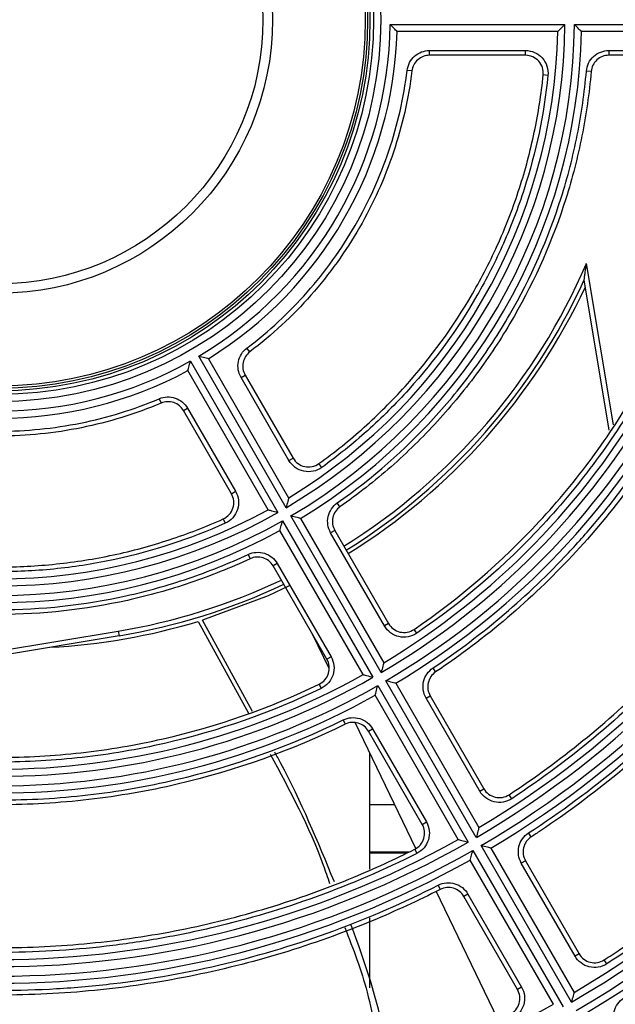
# Model space of a CAD drawing. Header units: millimetres. Extents: x 156 to 887, y -58 to 920.
# Tile 4 of 118: x 562 to 575, y 99 to 119. Entities that reach past the tile are written whole.
import ezdxf

# ---------------------------------------------------------------- set-up
doc = ezdxf.new("R2010")
doc.units = ezdxf.units.MM

msp = doc.modelspace()

# ---------------------------------------------------------------- linework, layer by layer
at = {"color": 7, "linetype": 'Continuous', "lineweight": 25}
for p, q in [((569.843, 119.352), (573.518, 119.352)), ((573.366, 119.202), (569.99, 119.202)), ((573.718, 119.352), (577.518, 119.352)), ((577.367, 119.202), (573.866, 119.202)), ((570.672, 118.704), (570.672, 118.804)), ((570.672, 118.804), (572.689, 118.804)), ((572.689, 118.704), (572.689, 118.804)), ((574.443, 118.804), (576.704, 118.804)), ((574.443, 118.804), (574.443, 118.704)), ((572.689, 118.704), (570.672, 118.704)), ((576.704, 118.704), (574.443, 118.704)), ((570.3, 118.375), (570.201, 118.387)), ((574.069, 118.361), (573.97, 118.37)), ((573.161, 118.281), (573.062, 118.291)), ((574.449, 110.823), (573.924, 113.983)), ((567.655, 109.197), (565.817, 112.379)), ((566.892, 112.472), (566.832, 112.552)), ((565.644, 112.279), (567.482, 109.097)), ((566.021, 112.327), (567.709, 109.403)), ((567.276, 109.153), (565.588, 112.077)), ((566.707, 111.935), (566.793, 111.985)), ((566.793, 111.985), (567.802, 110.239)), ((567.715, 110.189), (566.707, 111.935)), ((564.988, 111.487), (565.027, 111.395)), ((565.498, 111.237), (565.584, 111.287)), ((566.506, 109.491), (565.498, 111.237)), ((565.584, 111.287), (566.592, 109.541)), ((567.715, 110.189), (567.802, 110.239)), ((568.404, 110.041), (568.346, 110.123)), ((566.506, 109.491), (566.592, 109.541)), ((568.788, 109.215), (568.731, 109.297)), ((566.335, 108.961), (566.376, 108.87)), ((567.582, 108.923), (569.482, 105.632)), ((569.655, 105.732), (567.755, 109.023)), ((567.959, 108.97), (569.709, 105.939)), ((569.276, 105.689), (567.526, 108.72)), ((568.679, 108.72), (568.592, 108.67)), ((569.723, 106.712), (568.592, 108.67)), ((568.679, 108.72), (569.809, 106.762)), ((566.857, 108.215), (566.899, 108.124)), ((567.469, 108.022), (567.383, 107.972)), ((567.469, 108.022), (568.6, 106.064)), ((568.513, 106.014), (567.383, 107.972)), ((565.807, 106.807), (566.867, 104.875)), ((566.951, 104.91), (565.9, 106.835)), ((564.125, 106.603), (564.142, 106.504)), ((569.809, 106.762), (569.723, 106.712)), ((570.401, 106.557), (570.345, 106.64)), ((564.142, 106.504), (555.803, 105.12)), ((568.559, 105.816), (568.218, 106.525)), ((568.6, 106.064), (568.513, 106.014)), ((570.8, 105.745), (570.745, 105.828)), ((571.655, 102.268), (569.755, 105.559)), ((568.351, 105.489), (568.395, 105.399)), ((569.582, 105.459), (571.482, 102.168)), ((569.959, 105.506), (571.709, 102.474)), ((571.276, 102.224), (569.526, 105.256)), ((570.598, 105.196), (570.684, 105.246)), ((571.727, 103.24), (570.598, 105.196)), ((570.684, 105.246), (571.813, 103.29)), ((568.854, 104.736), (568.898, 104.647)), ((570.381, 102.034), (569.107, 104.679)), ((569.388, 104.498), (569.475, 104.548)), ((570.518, 102.542), (569.388, 104.498)), ((569.475, 104.548), (570.604, 102.592)), ((569.413, 101.601), (569.413, 104.044)), ((571.727, 103.24), (571.813, 103.29)), ((572.399, 103.081), (572.344, 103.165)), ((569.413, 102.958), (569.936, 102.958)), ((570.518, 102.542), (570.604, 102.592)), ((572.808, 102.277), (572.753, 102.361)), ((570.361, 102.019), (570.406, 101.93)), ((573.655, 98.804), (571.755, 102.095)), ((571.959, 102.041), (573.709, 99.01)), ((570.233, 101.958), (569.413, 101.958)), ((570.183, 101.934), (569.413, 101.934)), ((571.582, 101.995), (573.482, 98.704)), ((573.276, 98.76), (571.526, 101.791)), ((572.688, 101.776), (572.601, 101.726)), ((573.73, 99.771), (572.601, 101.726)), ((572.688, 101.776), (573.816, 99.821)), ((570.853, 101.263), (570.898, 101.174)), ((572.109, 98.445), (570.812, 101.139)), ((571.479, 101.077), (571.392, 101.027)), ((572.521, 99.073), (571.392, 101.027)), ((571.479, 101.077), (572.607, 99.123)), ((569.413, 99.103), (569.413, 100.58)), ((573.816, 99.821), (573.73, 99.771)), ((574.398, 99.609), (574.344, 99.694)), ((572.607, 99.123), (572.521, 99.073))]:
    msp.add_line(p, q, dxfattribs=at)
at = {"color": 8, "linetype": 'Continuous', "lineweight": 25}
for p, q in [((573.968, 114.329), (574.531, 110.937)), ((555.625, 105.192), (564.125, 106.603))]:
    msp.add_line(p, q, dxfattribs=at)
at = {"color": 7, "linetype": 'Continuous', "lineweight": 25, "flags": 128}
msp.add_lwpolyline([(567.723, 107.552), (567.277, 107.347), (565.9, 106.835)], dxfattribs=at)
at = {"color": 7, "linetype": 'Continuous', "lineweight": 25}
for radius in [8.025, 7.875, 7.8, 7.75, 7.7, 5.75, 5.55]:
    msp.add_circle((561.619, 119.452), radius, dxfattribs=at)
for centre, radius, start, end in [((561.619, 119.452), 28.25, 19.674, 340.326), ((561.619, 119.452), 28.1, 19.727, 340.273), ((561.619, 119.452), 8.225, 300.6966, 359.3034), ((561.619, 119.452), 8.375, 301.7106, 358.2894), ((561.619, 119.452), 11.9, 300.4815, 359.5185), ((561.619, 119.452), 11.75, 301.2192, 358.7808), ((561.619, 119.452), 12.1, 300.4735, 359.5265), ((561.619, 119.452), 12.25, 301.1694, 358.8306), ((561.619, 119.452), 15.9, 300.3604, 359.6396), ((561.619, 119.452), 15.75, 300.9095, 359.0905), ((561.619, 119.452), 16.1, 300.3559, 359.6441), ((561.619, 119.452), 16.25, 300.8815, 359.1185), ((561.619, 119.452), 19.9, 300.2879, 359.7121), ((561.619, 119.452), 19.75, 300.7253, 359.2747), ((561.619, 119.452), 20.1, 300.2851, 359.7149), ((561.619, 119.452), 20.25, 300.7074, 359.2926), ((561.619, 119.452), 23.9, 300.2397, 359.7603), ((561.619, 119.452), 23.75, 300.6031, 359.3969), ((561.619, 119.452), 24.1, 300.2377, 359.7623), ((561.619, 119.452), 24.25, 300.5907, 359.4093), ((561.993, 119.452), 13.125, 301.8523, 335.3758), ((561.993, 119.452), 13.208, 301.8407, 334.8466), ((561.619, 119.452), 8.225, 240.6966, 299.3034), ((561.619, 119.452), 8.375, 241.7106, 298.2894), ((561.619, 119.452), 11.9, 240.4815, 299.5185), ((561.619, 119.452), 11.75, 241.2192, 298.7808), ((561.619, 119.452), 12.1, 240.4735, 299.5265), ((561.619, 119.452), 12.25, 241.1694, 298.8306), ((561.993, 119.452), 13.125, 279.4236, 295.3142), ((561.619, 119.452), 29.25, 278.5682, 335.5381), ((561.993, 119.452), 13.208, 272.9969, 286.7857), ((561.619, 119.452), 15.9, 240.3604, 299.6396), ((561.619, 119.452), 15.75, 240.9095, 299.0905), ((561.619, 119.452), 29.949, 284.7856, 332.7437), ((561.619, 119.452), 16.1, 240.3559, 299.6441), ((561.619, 119.452), 16.25, 240.8815, 299.1185), ((561.619, 119.452), 19.75, 240.7253, 299.2747), ((561.619, 119.452), 19.9, 240.2879, 299.7121), ((561.619, 119.452), 20.1, 240.2851, 299.7149), ((561.619, 119.452), 20.25, 240.7074, 299.2926), ((561.619, 119.452), 23.75, 240.6031, 299.3969)]:
    msp.add_arc(centre, radius, start, end, dxfattribs=at)
at = {"color": 8, "linetype": 'Continuous', "lineweight": 25}
for start, end in [(301.8665, 336.8404), (279.4236, 295.2781)]:
    msp.add_arc((561.993, 119.452), 13.025, start, end, dxfattribs=at)
at = {"color": 7, "linetype": 'Continuous', "lineweight": 25}
for points, knots in [([(569.99, 119.202), (569.99, 119.202), (569.984, 119.208), (569.965, 119.227), (569.952, 119.24), (569.91, 119.284), (569.876, 119.318), (569.843, 119.352)], [0, 0, 0, 0, 0.25, 0.25, 0.5, 0.5, 1, 1, 1, 1]), ([(573.366, 119.202), (573.366, 119.202), (573.372, 119.208), (573.392, 119.228), (573.406, 119.241), (573.45, 119.284), (573.484, 119.318), (573.518, 119.352)], [0, 0, 0, 0, 0.25, 0.25, 0.5, 0.5, 1, 1, 1, 1]), ([(573.866, 119.202), (573.866, 119.202), (573.86, 119.208), (573.841, 119.227), (573.828, 119.241), (573.785, 119.284), (573.752, 119.318), (573.718, 119.352)], [0, 0, 0, 0, 0.25, 0.25, 0.5, 0.5, 1, 1, 1, 1]), ([(570.201, 118.387), (570.215, 118.502), (570.272, 118.609), (570.401, 118.723), (570.45, 118.753), (570.558, 118.793), (570.615, 118.804), (570.672, 118.804)], [0, 0, 0, 0, 0.5, 0.5, 0.75, 0.75, 1, 1, 1, 1]), ([(572.689, 118.804), (572.755, 118.804), (572.821, 118.79), (572.942, 118.736), (572.997, 118.696), (573.085, 118.598), (573.119, 118.54), (573.16, 118.414), (573.168, 118.347), (573.161, 118.281)], [0, 0, 0, 0, 0.25, 0.25, 0.5, 0.5, 0.75, 0.75, 1, 1, 1, 1]), ([(573.97, 118.37), (573.98, 118.488), (574.035, 118.6), (574.165, 118.719), (574.216, 118.75), (574.325, 118.793), (574.383, 118.804), (574.443, 118.804)], [0, 0, 0, 0, 0.5, 0.5, 0.75, 0.75, 1, 1, 1, 1]), ([(570.672, 118.704), (570.581, 118.704), (570.492, 118.67), (570.356, 118.55), (570.311, 118.465), (570.3, 118.375)], [0, 0, 0, 0, 0.5, 0.5, 1, 1, 1, 1]), ([(573.062, 118.291), (573.067, 118.343), (573.061, 118.396), (573.029, 118.495), (573.002, 118.542), (572.932, 118.619), (572.889, 118.65), (572.793, 118.693), (572.741, 118.704), (572.689, 118.704)], [0, 0, 0, 0, 0.25, 0.25, 0.5, 0.5, 0.75, 0.75, 1, 1, 1, 1]), ([(574.443, 118.704), (574.396, 118.704), (574.35, 118.695), (574.263, 118.661), (574.224, 118.637), (574.121, 118.543), (574.077, 118.455), (574.069, 118.361)], [0, 0, 0, 0, 0.25, 0.25, 0.5, 0.5, 1, 1, 1, 1]), ([(566.832, 112.552), (567.295, 112.902), (567.717, 113.293), (568.289, 113.941), (568.47, 114.167), (568.809, 114.638), (568.965, 114.88), (569.395, 115.625), (569.631, 116.147), (569.908, 116.97), (569.987, 117.25), (570.115, 117.814), (570.165, 118.099), (570.201, 118.387)], [0, 0, 0, 0, 0.25, 0.25, 0.375, 0.375, 0.5, 0.5, 0.75, 0.75, 0.875, 0.875, 1, 1, 1, 1]), ([(570.3, 118.375), (570.264, 118.084), (570.214, 117.796), (570.084, 117.226), (570.005, 116.943), (569.725, 116.113), (569.487, 115.585), (569.053, 114.833), (568.896, 114.588), (568.555, 114.113), (568.372, 113.883), (567.985, 113.444), (567.78, 113.235), (567.351, 112.837), (567.126, 112.649), (566.892, 112.472)], [0, 0, 0, 0, 0.125, 0.125, 0.25, 0.25, 0.5, 0.5, 0.625, 0.625, 0.75, 0.75, 0.875, 0.875, 1, 1, 1, 1]), ([(568.731, 109.297), (569.475, 109.818), (570.149, 110.41), (571.059, 111.402), (571.345, 111.75), (571.747, 112.298), (571.877, 112.485), (572.124, 112.863), (572.241, 113.055), (572.803, 114.027), (573.165, 114.847), (573.507, 115.926), (573.57, 116.145), (573.683, 116.584), (573.733, 116.804), (573.866, 117.47), (573.93, 117.918), (573.97, 118.37)], [0, 0, 0, 0, 0.25, 0.25, 0.375, 0.375, 0.4375, 0.4375, 0.5, 0.5, 0.75, 0.75, 0.8125, 0.8125, 0.875, 0.875, 1, 1, 1, 1]), ([(574.069, 118.361), (574.029, 117.906), (573.965, 117.456), (573.832, 116.787), (573.781, 116.566), (573.668, 116.124), (573.605, 115.904), (573.262, 114.819), (572.898, 113.994), (572.222, 112.821), (571.975, 112.44), (571.435, 111.703), (571.146, 111.35), (570.529, 110.676), (570.203, 110.357), (569.52, 109.758), (569.162, 109.477), (568.788, 109.215)], [0, 0, 0, 0, 0.125, 0.125, 0.1875, 0.1875, 0.25, 0.25, 0.5, 0.5, 0.625, 0.625, 0.75, 0.75, 0.875, 0.875, 1, 1, 1, 1]), ([(570.745, 105.828), (571.791, 106.528), (572.739, 107.336), (573.805, 108.475), (574.012, 108.71), (574.415, 109.192), (574.609, 109.44), (575.168, 110.194), (575.51, 110.715), (576.132, 111.793), (576.412, 112.35), (576.787, 113.213), (576.904, 113.506), (577.12, 114.094), (577.219, 114.39), (577.672, 115.881), (577.897, 117.104), (577.98, 118.36)], [0, 0, 0, 0, 0.25, 0.25, 0.3125, 0.3125, 0.375, 0.375, 0.5, 0.5, 0.625, 0.625, 0.6875, 0.6875, 0.75, 0.75, 1, 1, 1, 1]), ([(568.346, 110.123), (568.676, 110.361), (568.992, 110.615), (569.596, 111.156), (569.885, 111.445), (570.698, 112.345), (571.17, 112.994), (571.775, 114.04), (571.96, 114.401), (572.291, 115.145), (572.437, 115.524), (572.687, 116.297), (572.791, 116.691), (572.958, 117.485), (573.021, 117.886), (573.062, 118.291)], [0, 0, 0, 0, 0.125, 0.125, 0.25, 0.25, 0.5, 0.5, 0.625, 0.625, 0.75, 0.75, 0.875, 0.875, 1, 1, 1, 1]), ([(573.161, 118.281), (573.078, 117.461), (572.91, 116.666), (572.536, 115.505), (572.391, 115.124), (572.141, 114.562), (572.053, 114.375), (571.867, 114.01), (571.77, 113.831), (571.261, 112.948), (570.783, 112.291), (569.961, 111.379), (569.669, 111.088), (569.058, 110.54), (568.738, 110.282), (568.404, 110.041)], [0, 0, 0, 0, 0.25, 0.25, 0.375, 0.375, 0.4375, 0.4375, 0.5, 0.5, 0.75, 0.75, 0.875, 0.875, 1, 1, 1, 1]), ([(570.345, 106.64), (571.31, 107.297), (572.187, 108.052), (573.175, 109.116), (573.368, 109.336), (573.74, 109.784), (574.276, 110.47), (574.75, 111.194), (575.328, 112.193), (575.589, 112.709), (576.055, 113.775), (576.259, 114.324), (576.775, 115.997), (576.991, 117.137), (577.078, 118.301)], [0, 0, 0, 0, 0.25, 0.25, 0.3125, 0.3125, 0.375, 0.5, 0.5, 0.625, 0.625, 0.75, 0.75, 1, 1, 1, 1]), ([(577.177, 118.293), (577.09, 117.12), (576.873, 115.976), (576.444, 114.584), (576.351, 114.308), (576.147, 113.758), (576.037, 113.485), (575.685, 112.678), (575.422, 112.158), (574.841, 111.15), (574.523, 110.664), (574.003, 109.959), (573.823, 109.728), (573.449, 109.276), (573.254, 109.054), (572.258, 107.981), (571.374, 107.22), (570.401, 106.557)], [0, 0, 0, 0, 0.25, 0.25, 0.3125, 0.3125, 0.375, 0.375, 0.5, 0.5, 0.625, 0.625, 0.6875, 0.6875, 0.75, 0.75, 1, 1, 1, 1]), ([(578.08, 118.354), (577.996, 117.092), (577.77, 115.862), (577.316, 114.365), (577.216, 114.067), (577, 113.476), (576.882, 113.182), (576.506, 112.315), (576.225, 111.755), (575.6, 110.671), (575.257, 110.148), (574.51, 109.137), (574.104, 108.649), (572.809, 107.263), (571.851, 106.449), (570.8, 105.745)], [0, 0, 0, 0, 0.25, 0.25, 0.3125, 0.3125, 0.375, 0.375, 0.5, 0.5, 0.625, 0.625, 0.75, 0.75, 1, 1, 1, 1]), ([(572.344, 103.165), (572.381, 103.189), (572.417, 103.213), (572.984, 103.591), (573.497, 103.972), (574.484, 104.782), (574.957, 105.211), (575.86, 106.113), (576.289, 106.587), (577.099, 107.573), (577.479, 108.087), (578.188, 109.148), (578.517, 109.696), (579.119, 110.822), (579.392, 111.399), (579.88, 112.579), (580.096, 113.18), (580.466, 114.402), (580.621, 115.021), (580.87, 116.273), (580.964, 116.905), (581.052, 117.795), (581.072, 118.051), (581.087, 118.307)], [0.8426848, 0.8426848, 0.8426848, 0.8426848, 0.84375, 0.84375, 0.859375, 0.859375, 0.875, 0.875, 0.890625, 0.890625, 0.90625, 0.90625, 0.921875, 0.921875, 0.9375, 0.9375, 0.953125, 0.953125, 0.96875, 0.96875, 0.984375, 0.984375, 0.9906495, 0.9906495, 0.9906495, 0.9906495]), ([(581.187, 118.301), (581.142, 117.536), (581.052, 116.78), (580.787, 115.284), (580.611, 114.543), (580.282, 113.445), (580.16, 113.082), (579.899, 112.367), (579.759, 112.015), (579.308, 110.973), (578.969, 110.299), (578.212, 108.99), (577.795, 108.355), (577.11, 107.435), (576.873, 107.135), (576.384, 106.554), (576.132, 106.271), (574.835, 104.897), (573.678, 103.924), (572.399, 103.081)], [0, 0, 0, 0, 0.125, 0.125, 0.25, 0.25, 0.3125, 0.3125, 0.375, 0.375, 0.5, 0.5, 0.625, 0.625, 0.6875, 0.6875, 0.75, 0.75, 1, 1, 1, 1]), ([(572.753, 102.361), (574.104, 103.241), (575.332, 104.266), (576.992, 106.021), (577.507, 106.634), (578.456, 107.91), (578.892, 108.574), (579.489, 109.608), (579.678, 109.959), (580.036, 110.674), (580.206, 111.04), (580.681, 112.148), (580.952, 112.898), (581.403, 114.42), (581.583, 115.192), (581.854, 116.756), (581.944, 117.55), (581.987, 118.354)], [0, 0, 0, 0, 0.25, 0.25, 0.375, 0.375, 0.5, 0.5, 0.5625, 0.5625, 0.625, 0.625, 0.75, 0.75, 0.875, 0.875, 1, 1, 1, 1]), ([(582.087, 118.349), (582.071, 118.046), (582.048, 117.744), (581.953, 116.775), (581.854, 116.111), (581.592, 114.795), (581.429, 114.143), (581.04, 112.86), (580.813, 112.227), (580.3, 110.988), (580.013, 110.381), (579.38, 109.197), (579.035, 108.621), (578.29, 107.506), (577.89, 106.966), (577.039, 105.929), (576.587, 105.432), (575.639, 104.483), (575.141, 104.032), (574.104, 103.181), (573.565, 102.781), (572.941, 102.364), (572.875, 102.32), (572.808, 102.277)], [0.8419013, 0.8419013, 0.8419013, 0.8419013, 0.8489578, 0.8489578, 0.8645828, 0.8645828, 0.8802078, 0.8802078, 0.8958328, 0.8958328, 0.9114578, 0.9114578, 0.9270828, 0.9270828, 0.9427078, 0.9427078, 0.9583328, 0.9583328, 0.9739578, 0.9739578, 0.9895828, 0.9895828, 0.9914315, 0.9914315, 0.9914315, 0.9914315]), ([(574.344, 99.694), (574.455, 99.765), (574.566, 99.838), (575.315, 100.338), (575.934, 100.797), (577.123, 101.773), (577.693, 102.29), (578.781, 103.378), (579.298, 103.948), (580.274, 105.137), (580.732, 105.756), (581.587, 107.035), (581.983, 107.695), (582.708, 109.051), (583.037, 109.748), (583.626, 111.169), (583.885, 111.894), (584.332, 113.366), (584.519, 114.113), (584.819, 115.621), (584.932, 116.383), (585.046, 117.535), (585.074, 117.923), (585.093, 118.311)], [0.8410661, 0.8410661, 0.8410661, 0.8410661, 0.84375, 0.84375, 0.859375, 0.859375, 0.875, 0.875, 0.890625, 0.890625, 0.90625, 0.90625, 0.921875, 0.921875, 0.9375, 0.9375, 0.953125, 0.953125, 0.96875, 0.96875, 0.984375, 0.984375, 0.9922682, 0.9922682, 0.9922682, 0.9922682]), ([(585.193, 118.306), (585.147, 117.365), (585.046, 116.434), (584.811, 115.049), (584.719, 114.589), (584.507, 113.674), (584.387, 113.218), (583.989, 111.87), (583.673, 110.995), (582.941, 109.289), (582.525, 108.459), (581.825, 107.247), (581.579, 106.849), (581.062, 106.065), (580.791, 105.68), (579.951, 104.558), (579.351, 103.848), (578.071, 102.504), (577.392, 101.869), (576.312, 100.975), (575.941, 100.687), (575.182, 100.131), (574.794, 99.864), (574.398, 99.609)], [0, 0, 0, 0, 0.125, 0.125, 0.1875, 0.1875, 0.25, 0.25, 0.375, 0.375, 0.5, 0.5, 0.5625, 0.5625, 0.625, 0.625, 0.75, 0.75, 0.875, 0.875, 0.9375, 0.9375, 1, 1, 1, 1]), ([(573.924, 113.983), (573.924, 113.983), (573.926, 113.996), (573.929, 114.022), (573.931, 114.037), (573.937, 114.081), (573.941, 114.112), (573.953, 114.204), (573.96, 114.266), (573.968, 114.329)], [0, 0, 0, 0, 0.125, 0.125, 0.25, 0.25, 0.5, 0.5, 1, 1, 1, 1]), ([(566.021, 112.327), (566.021, 112.327), (566.013, 112.329), (565.986, 112.336), (565.969, 112.34), (565.909, 112.355), (565.863, 112.367), (565.817, 112.379)], [0, 0, 0, 0, 0.25, 0.25, 0.5, 0.5, 1, 1, 1, 1]), ([(566.707, 111.935), (566.649, 112.035), (566.63, 112.155), (566.664, 112.323), (566.686, 112.377), (566.747, 112.475), (566.786, 112.517), (566.832, 112.552)], [0, 0, 0, 0, 0.5, 0.5, 0.75, 0.75, 1, 1, 1, 1]), ([(566.892, 112.472), (566.819, 112.417), (566.769, 112.336), (566.733, 112.159), (566.748, 112.064), (566.793, 111.985)], [0, 0, 0, 0, 0.5, 0.5, 1, 1, 1, 1]), ([(565.588, 112.077), (565.588, 112.077), (565.59, 112.085), (565.597, 112.111), (565.602, 112.129), (565.619, 112.188), (565.632, 112.234), (565.644, 112.279)], [0, 0, 0, 0, 0.25, 0.25, 0.5, 0.5, 1, 1, 1, 1]), ([(564.988, 111.487), (565.094, 111.532), (565.215, 111.536), (565.378, 111.482), (565.429, 111.454), (565.518, 111.381), (565.555, 111.337), (565.584, 111.287)], [0, 0, 0, 0, 0.5, 0.5, 0.75, 0.75, 1, 1, 1, 1]), ([(565.027, 111.395), (564.757, 111.281), (564.482, 111.18), (563.924, 111.008), (563.639, 110.935), (562.78, 110.761), (562.204, 110.704), (561.336, 110.703), (561.045, 110.718), (560.463, 110.775), (560.172, 110.819), (559.599, 110.935), (559.316, 111.007), (558.756, 111.18), (558.481, 111.281), (558.21, 111.395)], [0, 0, 0, 0, 0.125, 0.125, 0.25, 0.25, 0.5, 0.5, 0.625, 0.625, 0.75, 0.75, 0.875, 0.875, 1, 1, 1, 1]), ([(558.249, 111.487), (558.784, 111.261), (559.334, 111.091), (560.181, 110.919), (560.468, 110.876), (561.044, 110.818), (561.332, 110.804), (562.192, 110.804), (562.763, 110.86), (563.613, 111.032), (563.895, 111.104), (564.448, 111.275), (564.72, 111.374), (564.988, 111.487)], [0, 0, 0, 0, 0.25, 0.25, 0.375, 0.375, 0.5, 0.5, 0.75, 0.75, 0.875, 0.875, 1, 1, 1, 1]), ([(565.498, 111.237), (565.452, 111.316), (565.378, 111.376), (565.206, 111.434), (565.111, 111.43), (565.027, 111.395)], [0, 0, 0, 0, 0.5, 0.5, 1, 1, 1, 1]), ([(568.404, 110.041), (568.35, 110.002), (568.288, 109.975), (568.159, 109.948), (568.091, 109.948), (567.962, 109.976), (567.9, 110.004), (567.793, 110.081), (567.748, 110.131), (567.715, 110.189)], [0, 0, 0, 0, 0.25, 0.25, 0.5, 0.5, 0.75, 0.75, 1, 1, 1, 1]), ([(567.802, 110.239), (567.828, 110.193), (567.863, 110.154), (567.948, 110.093), (567.997, 110.071), (568.098, 110.049), (568.152, 110.049), (568.254, 110.07), (568.303, 110.092), (568.346, 110.123)], [0, 0, 0, 0, 0.25, 0.25, 0.5, 0.5, 0.75, 0.75, 1, 1, 1, 1]), ([(566.335, 108.961), (566.383, 108.983), (566.425, 109.015), (566.495, 109.092), (566.522, 109.139), (566.554, 109.238), (566.559, 109.291), (566.548, 109.395), (566.532, 109.445), (566.506, 109.491)], [0, 0, 0, 0, 0.25, 0.25, 0.5, 0.5, 0.75, 0.75, 1, 1, 1, 1]), ([(566.592, 109.541), (566.626, 109.483), (566.646, 109.419), (566.66, 109.288), (566.653, 109.22), (566.613, 109.095), (566.579, 109.036), (566.491, 108.937), (566.437, 108.898), (566.376, 108.87)], [0, 0, 0, 0, 0.25, 0.25, 0.5, 0.5, 0.75, 0.75, 1, 1, 1, 1]), ([(567.709, 109.403), (567.709, 109.403), (567.707, 109.395), (567.7, 109.368), (567.695, 109.35), (567.679, 109.29), (567.667, 109.243), (567.655, 109.197)], [0, 0, 0, 0, 0.25, 0.25, 0.5, 0.5, 1, 1, 1, 1]), ([(568.592, 108.67), (568.533, 108.773), (568.514, 108.896), (568.552, 109.068), (568.576, 109.122), (568.641, 109.22), (568.682, 109.263), (568.731, 109.297)], [0, 0, 0, 0, 0.5, 0.5, 0.75, 0.75, 1, 1, 1, 1]), ([(567.276, 109.153), (567.276, 109.153), (567.284, 109.151), (567.311, 109.144), (567.329, 109.139), (567.389, 109.122), (567.436, 109.109), (567.482, 109.097)], [0, 0, 0, 0, 0.25, 0.25, 0.5, 0.5, 1, 1, 1, 1]), ([(568.788, 109.215), (568.75, 109.188), (568.717, 109.155), (568.666, 109.077), (568.647, 109.034), (568.617, 108.898), (568.632, 108.801), (568.679, 108.72)], [0, 0, 0, 0, 0.25, 0.25, 0.5, 0.5, 1, 1, 1, 1]), ([(566.376, 108.87), (565.625, 108.533), (564.851, 108.28), (563.66, 108.024), (563.257, 107.959), (562.645, 107.894), (562.439, 107.877), (562.03, 107.856), (561.826, 107.85), (560.807, 107.85), (560, 107.935), (558.799, 108.191), (558.4, 108.298), (557.62, 108.553), (557.237, 108.701), (556.862, 108.87)], [0, 0, 0, 0, 0.25, 0.25, 0.375, 0.375, 0.4375, 0.4375, 0.5, 0.5, 0.75, 0.75, 0.875, 0.875, 1, 1, 1, 1]), ([(556.903, 108.961), (557.274, 108.795), (557.652, 108.648), (558.423, 108.396), (558.817, 108.289), (560.004, 108.035), (560.802, 107.951), (562.01, 107.95), (562.415, 107.971), (563.225, 108.056), (563.626, 108.119), (564.42, 108.289), (564.814, 108.396), (565.585, 108.648), (565.963, 108.795), (566.335, 108.961)], [0, 0, 0, 0, 0.125, 0.125, 0.25, 0.25, 0.5, 0.5, 0.625, 0.625, 0.75, 0.75, 0.875, 0.875, 1, 1, 1, 1]), ([(567.526, 108.72), (567.526, 108.72), (567.528, 108.728), (567.535, 108.755), (567.54, 108.772), (567.557, 108.831), (567.569, 108.878), (567.582, 108.923)], [0, 0, 0, 0, 0.25, 0.25, 0.5, 0.5, 1, 1, 1, 1]), ([(567.959, 108.97), (567.959, 108.97), (567.951, 108.972), (567.924, 108.979), (567.906, 108.984), (567.847, 108.999), (567.801, 109.011), (567.755, 109.023)], [0, 0, 0, 0, 0.25, 0.25, 0.5, 0.5, 1, 1, 1, 1]), ([(566.857, 108.215), (566.965, 108.265), (567.089, 108.273), (567.257, 108.22), (567.309, 108.192), (567.401, 108.118), (567.44, 108.073), (567.469, 108.022)], [0, 0, 0, 0, 0.5, 0.5, 0.75, 0.75, 1, 1, 1, 1]), ([(566.899, 108.124), (566.485, 107.931), (566.063, 107.762), (565.417, 107.543), (565.2, 107.476), (564.761, 107.353), (564.539, 107.298), (563.428, 107.052), (562.532, 106.954), (561.178, 106.953), (560.724, 106.977), (559.816, 107.076), (559.365, 107.15), (558.474, 107.347), (558.035, 107.47), (557.174, 107.762), (556.752, 107.931), (556.338, 108.124)], [0, 0, 0, 0, 0.125, 0.125, 0.1875, 0.1875, 0.25, 0.25, 0.5, 0.5, 0.625, 0.625, 0.75, 0.75, 0.875, 0.875, 1, 1, 1, 1]), ([(556.38, 108.215), (557.204, 107.831), (558.054, 107.543), (559.367, 107.252), (559.811, 107.178), (560.488, 107.103), (560.714, 107.085), (561.165, 107.06), (561.39, 107.054), (562.512, 107.053), (563.404, 107.149), (564.509, 107.393), (564.73, 107.448), (565.167, 107.57), (565.383, 107.637), (566.025, 107.854), (566.445, 108.023), (566.857, 108.215)], [0, 0, 0, 0, 0.25, 0.25, 0.375, 0.375, 0.4375, 0.4375, 0.5, 0.5, 0.75, 0.75, 0.8125, 0.8125, 0.875, 0.875, 1, 1, 1, 1]), ([(567.383, 107.972), (567.359, 108.012), (567.329, 108.048), (567.256, 108.106), (567.215, 108.128), (567.082, 108.17), (566.984, 108.164), (566.899, 108.124)], [0, 0, 0, 0, 0.25, 0.25, 0.5, 0.5, 1, 1, 1, 1]), ([(570.401, 106.557), (570.347, 106.52), (570.285, 106.495), (570.158, 106.471), (570.091, 106.472), (569.965, 106.501), (569.904, 106.529), (569.799, 106.606), (569.755, 106.655), (569.723, 106.712)], [0, 0, 0, 0, 0.25, 0.25, 0.5, 0.5, 0.75, 0.75, 1, 1, 1, 1]), ([(569.809, 106.762), (569.835, 106.717), (569.87, 106.678), (569.953, 106.617), (570, 106.595), (570.1, 106.573), (570.153, 106.571), (570.253, 106.59), (570.302, 106.61), (570.345, 106.64)], [0, 0, 0, 0, 0.25, 0.25, 0.5, 0.5, 0.75, 0.75, 1, 1, 1, 1]), ([(568.351, 105.489), (568.398, 105.511), (568.439, 105.543), (568.506, 105.621), (568.532, 105.667), (568.562, 105.765), (568.567, 105.817), (568.555, 105.919), (568.539, 105.969), (568.513, 106.014)], [0, 0, 0, 0, 0.25, 0.25, 0.5, 0.5, 0.75, 0.75, 1, 1, 1, 1]), ([(568.6, 106.064), (568.633, 106.007), (568.653, 105.944), (568.668, 105.815), (568.661, 105.748), (568.623, 105.624), (568.591, 105.566), (568.506, 105.467), (568.454, 105.427), (568.395, 105.399)], [0, 0, 0, 0, 0.25, 0.25, 0.5, 0.5, 0.75, 0.75, 1, 1, 1, 1]), ([(569.709, 105.939), (569.709, 105.939), (569.707, 105.93), (569.7, 105.903), (569.695, 105.885), (569.68, 105.825), (569.667, 105.779), (569.655, 105.732)], [0, 0, 0, 0, 0.25, 0.25, 0.5, 0.5, 1, 1, 1, 1]), ([(570.598, 105.196), (570.538, 105.3), (570.52, 105.425), (570.56, 105.599), (570.584, 105.654), (570.652, 105.752), (570.695, 105.794), (570.745, 105.828)], [0, 0, 0, 0, 0.5, 0.5, 0.75, 0.75, 1, 1, 1, 1]), ([(570.8, 105.745), (570.761, 105.718), (570.727, 105.685), (570.674, 105.608), (570.655, 105.564), (570.623, 105.427), (570.637, 105.328), (570.684, 105.246)], [0, 0, 0, 0, 0.25, 0.25, 0.5, 0.5, 1, 1, 1, 1]), ([(569.276, 105.689), (569.276, 105.689), (569.284, 105.686), (569.311, 105.679), (569.329, 105.674), (569.389, 105.658), (569.436, 105.645), (569.482, 105.632)], [0, 0, 0, 0, 0.25, 0.25, 0.5, 0.5, 1, 1, 1, 1]), ([(569.959, 105.506), (569.959, 105.506), (569.951, 105.508), (569.925, 105.515), (569.907, 105.519), (569.847, 105.535), (569.801, 105.547), (569.755, 105.559)], [0, 0, 0, 0, 0.25, 0.25, 0.5, 0.5, 1, 1, 1, 1]), ([(568.395, 105.399), (567.334, 104.887), (566.236, 104.504), (564.816, 104.179), (564.53, 104.121), (563.952, 104.023), (563.66, 103.982), (562.786, 103.883), (562.203, 103.85), (561.04, 103.85), (560.46, 103.882), (559.59, 103.98), (559.3, 104.021), (558.721, 104.119), (558.432, 104.176), (557.004, 104.502), (555.903, 104.887), (554.842, 105.399)], [0, 0, 0, 0, 0.25, 0.25, 0.3125, 0.3125, 0.375, 0.375, 0.5, 0.5, 0.625, 0.625, 0.6875, 0.6875, 0.75, 0.75, 1, 1, 1, 1]), ([(554.886, 105.489), (555.938, 104.981), (557.03, 104.599), (558.446, 104.276), (558.732, 104.218), (559.307, 104.121), (559.594, 104.08), (560.457, 103.983), (561.033, 103.95), (562.186, 103.95), (562.764, 103.982), (563.92, 104.111), (564.498, 104.209), (566.205, 104.598), (567.3, 104.981), (568.351, 105.489)], [0, 0, 0, 0, 0.25, 0.25, 0.3125, 0.3125, 0.375, 0.375, 0.5, 0.5, 0.625, 0.625, 0.75, 0.75, 1, 1, 1, 1]), ([(569.526, 105.256), (569.526, 105.256), (569.528, 105.264), (569.536, 105.29), (569.541, 105.308), (569.557, 105.367), (569.569, 105.413), (569.582, 105.459)], [0, 0, 0, 0, 0.25, 0.25, 0.5, 0.5, 1, 1, 1, 1]), ([(554.383, 104.736), (555.513, 104.181), (556.686, 103.764), (558.206, 103.41), (558.513, 103.347), (559.131, 103.24), (559.443, 103.196), (560.376, 103.089), (560.998, 103.054), (562.243, 103.054), (562.865, 103.089), (563.799, 103.196), (564.112, 103.241), (564.729, 103.348), (565.035, 103.411), (566.552, 103.764), (567.725, 104.181), (568.854, 104.736)], [0, 0, 0, 0, 0.25, 0.25, 0.3125, 0.3125, 0.375, 0.375, 0.5, 0.5, 0.625, 0.625, 0.6875, 0.6875, 0.75, 0.75, 1, 1, 1, 1]), ([(568.854, 104.736), (568.962, 104.789), (569.088, 104.799), (569.259, 104.747), (569.312, 104.719), (569.406, 104.645), (569.445, 104.6), (569.475, 104.548)], [0, 0, 0, 0, 0.5, 0.5, 0.75, 0.75, 1, 1, 1, 1]), ([(568.898, 104.647), (567.763, 104.089), (566.586, 103.67), (565.061, 103.314), (564.754, 103.251), (564.134, 103.144), (563.82, 103.098), (562.881, 102.99), (562.256, 102.954), (561.005, 102.953), (560.38, 102.988), (559.131, 103.13), (558.505, 103.238), (556.658, 103.667), (555.474, 104.089), (554.339, 104.647)], [0, 0, 0, 0, 0.25, 0.25, 0.3125, 0.3125, 0.375, 0.375, 0.5, 0.5, 0.625, 0.625, 0.75, 0.75, 1, 1, 1, 1]), ([(569.388, 104.498), (569.365, 104.539), (569.334, 104.575), (569.26, 104.633), (569.218, 104.655), (569.083, 104.696), (568.983, 104.689), (568.898, 104.647)], [0, 0, 0, 0, 0.25, 0.25, 0.5, 0.5, 1, 1, 1, 1]), ([(567.318, 104.02), (567.73, 103.258), (568.207, 102.374), (568.526, 101.427), (568.57, 101.296)], [0, 0, 0, 0, 0.862585, 1, 1, 1, 1]), ([(568.67, 101.332), (568.321, 102.179), (567.94, 103.106), (567.458, 103.983), (567.416, 104.058)], [0, 0, 0, 0, 0.913794, 1, 1, 1, 1]), ([(571.813, 103.29), (571.839, 103.246), (571.874, 103.207), (571.955, 103.147), (572.002, 103.125), (572.101, 103.101), (572.153, 103.1), (572.253, 103.117), (572.302, 103.136), (572.344, 103.165)], [0, 0, 0, 0, 0.25, 0.25, 0.5, 0.5, 0.75, 0.75, 1, 1, 1, 1]), ([(572.399, 103.081), (572.345, 103.045), (572.284, 103.021), (572.157, 102.999), (572.091, 103.001), (571.966, 103.03), (571.906, 103.058), (571.803, 103.135), (571.759, 103.184), (571.727, 103.24)], [0, 0, 0, 0, 0.25, 0.25, 0.5, 0.5, 0.75, 0.75, 1, 1, 1, 1]), ([(570.361, 102.019), (570.407, 102.042), (570.447, 102.074), (570.513, 102.152), (570.538, 102.198), (570.567, 102.295), (570.571, 102.347), (570.56, 102.448), (570.543, 102.497), (570.518, 102.542)], [0, 0, 0, 0, 0.25, 0.25, 0.5, 0.5, 0.75, 0.75, 1, 1, 1, 1]), ([(570.604, 102.592), (570.637, 102.536), (570.657, 102.473), (570.672, 102.345), (570.666, 102.279), (570.629, 102.156), (570.598, 102.098), (570.515, 102), (570.464, 101.959), (570.406, 101.93)], [0, 0, 0, 0, 0.25, 0.25, 0.5, 0.5, 0.75, 0.75, 1, 1, 1, 1]), ([(571.709, 102.474), (571.709, 102.474), (571.707, 102.466), (571.7, 102.439), (571.695, 102.421), (571.68, 102.361), (571.667, 102.314), (571.655, 102.268)], [0, 0, 0, 0, 0.25, 0.25, 0.5, 0.5, 1, 1, 1, 1]), ([(571.276, 102.224), (571.276, 102.224), (571.285, 102.222), (571.312, 102.215), (571.33, 102.21), (571.389, 102.193), (571.436, 102.181), (571.482, 102.168)], [0, 0, 0, 0, 0.25, 0.25, 0.5, 0.5, 1, 1, 1, 1]), ([(572.601, 101.726), (572.541, 101.83), (572.523, 101.957), (572.565, 102.132), (572.59, 102.187), (572.659, 102.286), (572.703, 102.328), (572.753, 102.361)], [0, 0, 0, 0, 0.5, 0.5, 0.75, 0.75, 1, 1, 1, 1]), ([(572.808, 102.277), (572.768, 102.251), (572.734, 102.218), (572.679, 102.14), (572.659, 102.096), (572.626, 101.958), (572.64, 101.858), (572.688, 101.776)], [0, 0, 0, 0, 0.25, 0.25, 0.5, 0.5, 1, 1, 1, 1]), ([(552.876, 102.019), (553.295, 101.809), (553.722, 101.614), (554.745, 101.19), (555.347, 100.975), (556.568, 100.604), (557.188, 100.449), (558.44, 100.2), (559.072, 100.106), (560.342, 99.981), (560.98, 99.95), (562.257, 99.95), (562.895, 99.981), (564.165, 100.106), (564.797, 100.2), (566.049, 100.449), (566.669, 100.604), (567.89, 100.975), (568.492, 101.19), (569.515, 101.614), (569.942, 101.809), (570.361, 102.019)], [0.6760184, 0.6760184, 0.6760184, 0.6760184, 0.6875, 0.6875, 0.703125, 0.703125, 0.71875, 0.71875, 0.734375, 0.734375, 0.75, 0.75, 0.765625, 0.765625, 0.78125, 0.78125, 0.796875, 0.796875, 0.8125, 0.8125, 0.8239816, 0.8239816, 0.8239816, 0.8239816]), ([(571.959, 102.041), (571.959, 102.041), (571.951, 102.043), (571.925, 102.05), (571.907, 102.055), (571.847, 102.071), (571.801, 102.083), (571.755, 102.095)], [0, 0, 0, 0, 0.25, 0.25, 0.5, 0.5, 1, 1, 1, 1]), ([(570.406, 101.93), (569.037, 101.244), (567.608, 100.725), (565.748, 100.286), (565.373, 100.209), (564.623, 100.078), (564.248, 100.023), (563.121, 99.893), (562.367, 99.85), (560.855, 99.85), (560.098, 99.894), (558.958, 100.028), (558.58, 100.083), (557.832, 100.216), (557.461, 100.293), (555.622, 100.729), (554.201, 101.243), (552.831, 101.93)], [0, 0, 0, 0, 0.25, 0.25, 0.3125, 0.3125, 0.375, 0.375, 0.5, 0.5, 0.625, 0.625, 0.6875, 0.6875, 0.75, 0.75, 1, 1, 1, 1]), ([(571.526, 101.791), (571.526, 101.791), (571.529, 101.799), (571.536, 101.826), (571.541, 101.844), (571.557, 101.903), (571.569, 101.949), (571.582, 101.995)], [0, 0, 0, 0, 0.25, 0.25, 0.5, 0.5, 1, 1, 1, 1]), ([(552.385, 101.263), (553.103, 100.899), (553.838, 100.579), (555.34, 100.027), (556.107, 99.796), (557.674, 99.423), (558.462, 99.284), (560.042, 99.099), (560.835, 99.053), (562.028, 99.054), (562.427, 99.066), (563.226, 99.113), (563.627, 99.149), (564.824, 99.291), (565.609, 99.432), (567.153, 99.802), (567.911, 100.032), (569.402, 100.58), (570.134, 100.899), (570.853, 101.263)], [0, 0, 0, 0, 0.125, 0.125, 0.25, 0.25, 0.375, 0.375, 0.5, 0.5, 0.5625, 0.5625, 0.625, 0.625, 0.75, 0.75, 0.875, 0.875, 1, 1, 1, 1]), ([(570.853, 101.263), (570.961, 101.318), (571.088, 101.329), (571.26, 101.278), (571.314, 101.25), (571.409, 101.175), (571.448, 101.13), (571.479, 101.077)], [0, 0, 0, 0, 0.5, 0.5, 0.75, 0.75, 1, 1, 1, 1]), ([(571.392, 101.027), (571.368, 101.069), (571.337, 101.105), (571.262, 101.163), (571.22, 101.186), (571.084, 101.226), (570.983, 101.217), (570.898, 101.174)], [0, 0, 0, 0, 0.25, 0.25, 0.5, 0.5, 1, 1, 1, 1]), ([(570.898, 101.174), (570.428, 100.936), (569.949, 100.716), (568.843, 100.257), (568.211, 100.031), (566.927, 99.641), (566.276, 99.478), (564.96, 99.217), (564.295, 99.118), (562.96, 98.986), (562.289, 98.954), (560.948, 98.954), (560.277, 98.986), (558.942, 99.118), (558.278, 99.217), (556.962, 99.478), (556.31, 99.641), (555.026, 100.031), (554.394, 100.257), (553.288, 100.716), (552.809, 100.936), (552.339, 101.174)], [0.6752344, 0.6752344, 0.6752344, 0.6752344, 0.6875, 0.6875, 0.703125, 0.703125, 0.71875, 0.71875, 0.734375, 0.734375, 0.75, 0.75, 0.765625, 0.765625, 0.78125, 0.78125, 0.796875, 0.796875, 0.8125, 0.8125, 0.8247656, 0.8247656, 0.8247656, 0.8247656]), ([(568.89, 100.371), (569.064, 99.924), (569.434, 98.972), (569.565, 97.958), (569.635, 97.421)], [0, 0, 0, 0, 0.469832, 1, 1, 1, 1]), ([(569.794, 97.487), (569.772, 97.676), (569.654, 98.685), (569.308, 99.645), (569.026, 100.425)], [0, 0, 0, 0, 0.1878816, 1, 1, 1, 1]), ([(574.398, 99.609), (574.344, 99.574), (574.283, 99.551), (574.157, 99.53), (574.091, 99.532), (573.967, 99.562), (573.908, 99.59), (573.805, 99.667), (573.762, 99.715), (573.73, 99.771)], [0, 0, 0, 0, 0.25, 0.25, 0.5, 0.5, 0.75, 0.75, 1, 1, 1, 1]), ([(573.816, 99.821), (573.842, 99.777), (573.876, 99.739), (573.957, 99.678), (574.004, 99.656), (574.151, 99.621), (574.258, 99.638), (574.344, 99.694)], [0, 0, 0, 0, 0.25, 0.25, 0.5, 0.5, 1, 1, 1, 1]), ([(572.607, 99.123), (572.639, 99.067), (572.66, 99.005), (572.675, 98.878), (572.669, 98.812), (572.633, 98.69), (572.603, 98.632), (572.521, 98.533), (572.47, 98.493), (572.413, 98.463)], [0, 0, 0, 0, 0.25, 0.25, 0.5, 0.5, 0.75, 0.75, 1, 1, 1, 1]), ([(572.367, 98.552), (572.413, 98.575), (572.453, 98.607), (572.517, 98.685), (572.541, 98.731), (572.584, 98.876), (572.572, 98.984), (572.521, 99.073)], [0, 0, 0, 0, 0.25, 0.25, 0.5, 0.5, 1, 1, 1, 1]), ([(573.709, 99.01), (573.709, 99.01), (573.707, 99.002), (573.7, 98.975), (573.695, 98.957), (573.68, 98.897), (573.667, 98.85), (573.655, 98.804)], [0, 0, 0, 0, 0.25, 0.25, 0.5, 0.5, 1, 1, 1, 1]), ([(574.604, 98.257), (574.543, 98.363), (574.525, 98.49), (574.568, 98.666), (574.594, 98.722), (574.664, 98.82), (574.708, 98.862), (574.759, 98.895)], [0, 0, 0, 0, 0.5, 0.5, 0.75, 0.75, 1, 1, 1, 1])]:
    msp.add_open_spline(points, degree=3, knots=knots, dxfattribs=at)

doc.saveas('drawing.dxf')
